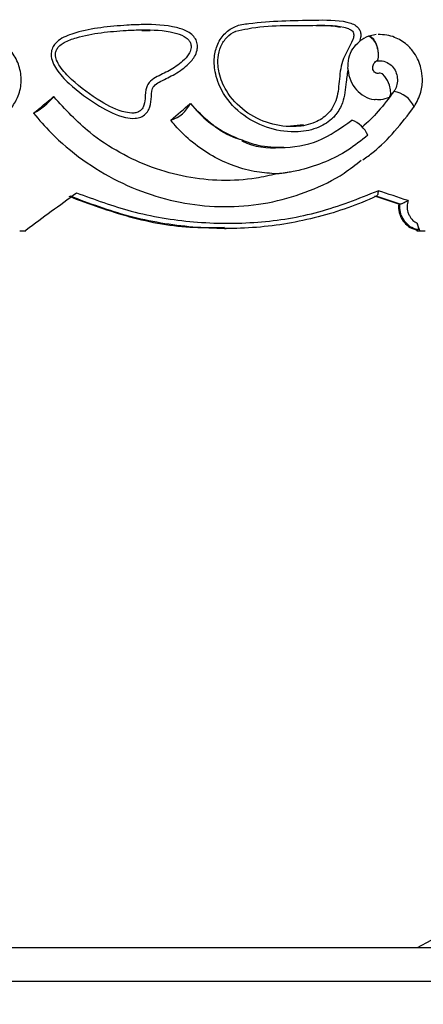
# Model space of a CAD drawing. Header units: millimetres. Extents: x 65 to 121, y 64 to 185.
# Tile 154 of 175: x 99.87 to 101.41, y 129.8 to 133.55. Entities that reach past the tile are written whole.
import ezdxf

# ---------------------------------------------------------------- set-up
doc = ezdxf.new("R2010")
doc.units = ezdxf.units.MM
doc.styles.add('SLDTEXTSTYLE0', font='TXT', dxfattribs={"width": 0.75})
doc.dimstyles.new('SLDDIMSTYLE0', dxfattribs={"dimtxt": 3.5, "dimasz": 3.302, "dimexe": 0, "dimexo": 0.0625, "dimgap": 0.875, "dimtad": 1, "dimdec": 0, "dimlfac": 20, "dimrnd": 1e-09, "dimzin": 12, "dimdsep": 46, "dimtxsty": 'SLDTEXTSTYLE0', "dimsah": 1, "dimcen": 0.09, "dimadec": 0, "dimazin": 3, "dimtfac": 1, "dimtdec": 0, "dimtofl": 0, "dimtmove": 0, "dimatfit": 3, "dimfxl": 0, "dimfrac": 2, "dimtolj": 1, "dimtzin": 12, "dimarcsym": 0})
doc.dimstyles.new('SLDDIMSTYLE1', dxfattribs={"dimtxt": 3.5, "dimasz": 3.302, "dimexe": 0, "dimexo": 0.0625, "dimgap": 0.875, "dimtad": 1, "dimdec": 0, "dimlfac": 20, "dimrnd": 1e-09, "dimzin": 12, "dimdsep": 46, "dimtxsty": 'SLDTEXTSTYLE0', "dimsah": 1, "dimcen": 0.09, "dimadec": 0, "dimazin": 3, "dimtfac": 1, "dimtdec": 0, "dimtmove": 0, "dimatfit": 0, "dimfxl": 0, "dimfrac": 2, "dimtolj": 1, "dimtzin": 12, "dimarcsym": 0})

# ---------------------------------------------------------------- blocks, each defined once
blk = doc.blocks.new('_D')
at = {"color": 7, "linetype": 'Continuous', "lineweight": 18}
for p, q in [((87.9732, 185.0116), (121.2937, 185.0116)), ((120.2937, 185.0116), (120.2937, 118.6561)), ((85.3725, 118.6561), (121.2937, 118.6561))]:
    blk.add_line(p, q, dxfattribs=at)
for points in [[(120.2937, 185.0116), (119.7857, 181.7096), (120.8017, 181.7096)], [(120.2937, 118.6561), (120.8017, 121.9581), (119.7857, 121.9581)]]:
    blk.add_solid(points, dxfattribs=at)
at = {"color": 7, "linetype": 'Continuous', "lineweight": 18, "insert": (115.782, 153.7638), "char_height": 3.5, "attachment_point": 1, "rotation": 90, "style": 'SLDTEXTSTYLE0'}
blk.add_mtext('1327', dxfattribs=at)
blk = doc.blocks.new('_D_1')
at = {"color": 7, "linetype": 'Continuous', "lineweight": 18}
for p, q in [((86.2605, 139.3984), (111.3595, 139.3984)), ((110.3595, 139.3984), (110.3595, 118.6561)), ((85.3725, 118.6561), (111.3595, 118.6561))]:
    blk.add_line(p, q, dxfattribs=at)
for points in [[(110.3595, 139.3984), (109.8515, 136.0964), (110.8675, 136.0964)], [(110.3595, 118.6561), (110.8675, 121.9581), (109.8515, 121.9581)]]:
    blk.add_solid(points, dxfattribs=at)
at = {"color": 7, "linetype": 'Continuous', "lineweight": 18, "insert": (105.8477, 126.8513), "char_height": 3.5, "attachment_point": 1, "rotation": 90, "style": 'SLDTEXTSTYLE0'}
blk.add_mtext('415', dxfattribs=at)

msp = doc.modelspace()

# ---------------------------------------------------------------- linework, layer by layer
at = {"color": 7, "linetype": 'Continuous', "lineweight": 25}
for p, q in [((100.33407, 133.51194), (100.3656, 133.51175)), ((101.20067, 133.49099), (101.19918, 133.49046)), ((101.22767, 133.49608), (101.20067, 133.49099)), ((100.95088, 133.15289), (100.90137, 133.14727)), ((101.31861, 132.84964), (101.31379, 132.84964)), ((101.31861, 132.84964), (101.31936, 132.84961)), ((100.64997, 132.75676), (100.6556, 132.75676)), ((101.38667, 132.75236), (101.38112, 132.75236)), ((99.86852, 132.74799), (99.89164, 132.74799)), ((101.38261, 132.74799), (101.39406, 132.74799)), ((101.39406, 132.74799), (101.4149, 132.74799)), ((99.75752, 130.01567), (101.53681, 130.01567))]:
    msp.add_line(p, q, dxfattribs=at)
at = {"color": 1, "linetype": 'Continuous', "lineweight": 25}
msp.add_line((99.75752, 129.88773), (101.53681, 129.88773), dxfattribs=at)
at = {"color": 7, "linetype": 'Continuous', "lineweight": 25, "flags": 128}
msp.add_lwpolyline([(101.27879, 133.25776), (101.28069, 133.26008), (101.28363, 133.2707), (101.28278, 133.28606), (101.27828, 133.3039), (101.27079, 133.32156), (101.26141, 133.33645), (101.25154, 133.34636), (101.24263, 133.34982)], dxfattribs=at)
at = {"color": 7, "linetype": 'Continuous', "lineweight": 25}
for centre, radius, start, end in [((101.17125, 133.43412), 0.06288, 8.04374, 63.63206), ((99.80364, 133.41694), 0.2501, 298.17537, 321.04241), ((100.40552, 133.29202), 0.12815, 288.35007, 332.94133), ((99.92131, 133.19848), 0.00205, 270.22078, 281.89378), ((100.44463, 133.17701), 0.00674, 270.26572, 280.57316), ((101.09628, 133.06858), 0.10906, 23.81725, 68.91297), ((99.36814, 133.90174), 4.37867, 297.43912, 346.0122)]:
    msp.add_arc(centre, radius, start, end, dxfattribs=at)
at = {"color": 1, "linetype": 'Continuous', "lineweight": 25}
msp.add_arc((101.27851, 133.17627), 0.10476, 25.67803, 80.67784, dxfattribs=at)
at = {"color": 7, "linetype": 'Continuous', "lineweight": 25}
for centre, major_axis, ratio, start_param, end_param in [((99.37181, 133.22806), (4.56893, 3.72572), 0.0632129, 4.7812894, 4.798218), ((99.37181, 133.202), (4.55295, 3.71521), 0.1207641, 4.8508702, 4.8677648), ((99.37181, 133.08542), (4.5738, -1.33547), 0.0785768, 1.1467182, 1.1742751), ((99.37181, 133.32699), (4.5525, 3.30552), 0.137092, 4.7273393, 4.7696428), ((99.37181, 133.06452), (4.53379, -1.32967), 0.0788673, 1.1513987, 1.1736156), ((99.36623, 133.06628), (4.55378, -1.33553), 0.0788673, 1.1507737, 1.1729224), ((99.37181, 135.32632), (4.41804, 15.06425), 0.0788673, 4.5635589, 4.5638536), ((99.37181, 134.84336), (-4.39169, 12.12701), 0.0932663, 4.5050693, 4.5054354), ((99.37181, 134.84336), (-4.43043, 12.23398), 0.0932663, 4.506602, 4.5090019)]:
    msp.add_ellipse(centre, major_axis=major_axis, ratio=ratio, start_param=start_param, end_param=end_param, dxfattribs=at)
for points, knots in [([(101.12026, 133.36678), (101.11793, 133.34984), (101.11193, 133.30626), (101.10641, 133.2441), (101.08214, 133.19979), (101.05271, 133.16683), (101.00563, 133.13704), (100.92189, 133.12033), (100.82108, 133.1333), (100.71936, 133.18277), (100.64737, 133.25892), (100.61346, 133.33981), (100.60789, 133.40594), (100.62114, 133.46118), (100.64956, 133.50343), (100.69232, 133.53185), (100.80994, 133.54885), (100.95152, 133.55075), (101.08373, 133.55329), (101.1369, 133.53864), (101.15349, 133.52959), (101.16442, 133.51684), (101.16938, 133.50353), (101.16999, 133.48731), (101.16653, 133.47676), (101.16446, 133.47043)], [0, 0, 0, 0, 0.0330521, 0.0850248, 0.1182276, 0.1295692, 0.1729854, 0.2282613, 0.3019743, 0.3764132, 0.4509845, 0.5022605, 0.5433789, 0.5765274, 0.609905, 0.6401978, 0.6753671, 0.8459882, 0.9313252, 0.9456894, 0.9601581, 0.9693782, 0.9786291, 0.987196, 1, 1, 1, 1]), ([(100.27765, 133.53239), (100.29833, 133.53326), (100.36156, 133.5359), (100.44072, 133.53256), (100.50403, 133.51214), (100.529, 133.49428), (100.54216, 133.47636), (100.54755, 133.45653), (100.54572, 133.43425), (100.5338, 133.40672), (100.5032, 133.37257), (100.45572, 133.34151), (100.41092, 133.3214), (100.38274, 133.30467), (100.37025, 133.28176), (100.37163, 133.25014), (100.36552, 133.21593), (100.34941, 133.19245), (100.33055, 133.18069), (100.30379, 133.17531), (100.24794, 133.18299), (100.16052, 133.22757), (100.07261, 133.29143), (100.0151, 133.3518), (99.993, 133.39053), (99.98666, 133.41754), (99.99076, 133.44146), (100.00238, 133.46186), (100.03181, 133.48683), (100.09259, 133.50847), (100.17869, 133.52438), (100.24421, 133.52968), (100.27765, 133.53239)], [0, 0, 0, 0, 0.0431552, 0.13198, 0.164299, 0.1810657, 0.1951833, 0.2093565, 0.2220208, 0.2400831, 0.2698013, 0.3156669, 0.3568954, 0.3736738, 0.3815954, 0.4091121, 0.4362739, 0.4511747, 0.4662242, 0.4811884, 0.5072256, 0.5818159, 0.6810468, 0.7305631, 0.7510543, 0.7717551, 0.7856645, 0.7995833, 0.8188931, 0.8634731, 0.9303222, 1, 1, 1, 1]), ([(100.27481, 133.51243), (100.24283, 133.51014), (100.17897, 133.50557), (100.09935, 133.49011), (100.04983, 133.47301), (100.02678, 133.45903), (100.0151, 133.44934), (100.00648, 133.43474), (100.00359, 133.41768), (100.00888, 133.39693), (100.0284, 133.36314), (100.08284, 133.30618), (100.16639, 133.24532), (100.24845, 133.20295), (100.29823, 133.19562), (100.31872, 133.19949), (100.33176, 133.20745), (100.34355, 133.22491), (100.34793, 133.25624), (100.34768, 133.28929), (100.36339, 133.31798), (100.39469, 133.33826), (100.4406, 133.35836), (100.48499, 133.38748), (100.51192, 133.41717), (100.52156, 133.43885), (100.52296, 133.45436), (100.51937, 133.46753), (100.50998, 133.48006), (100.48965, 133.49434), (100.43131, 133.51278), (100.35615, 133.51583), (100.29505, 133.51327), (100.27481, 133.51243)], [0, 0, 0, 0, 0.07296585, 0.14574094, 0.1834882, 0.18994308, 0.206375, 0.21689951, 0.22719557, 0.2442355, 0.26348258, 0.31424861, 0.41943438, 0.49637318, 0.52035295, 0.53227857, 0.54306393, 0.55398028, 0.57842313, 0.61237509, 0.62638681, 0.64999952, 0.69525278, 0.74190867, 0.76994166, 0.78496003, 0.79429514, 0.80423609, 0.81477885, 0.82900929, 0.86026016, 0.95369975, 1, 1, 1, 1]), ([(100.69237, 133.50881), (100.69188, 133.5086), (100.67967, 133.50352), (100.65675, 133.4876), (100.63325, 133.45181), (100.62194, 133.40396), (100.62705, 133.34451), (100.65816, 133.2702), (100.72503, 133.1993), (100.82009, 133.1529), (100.91411, 133.14068), (100.99101, 133.15592), (101.03335, 133.18271), (101.05905, 133.21169), (101.08052, 133.25194), (101.08699, 133.3183), (101.09461, 133.40168), (101.13067, 133.45238), (101.14265, 133.48904), (101.14246, 133.49906), (101.1399, 133.50618), (101.1334, 133.51378), (101.12139, 133.5201), (101.07286, 133.53346), (100.94436, 133.52932), (100.80493, 133.53489), (100.70772, 133.51236), (100.69237, 133.50881)], [0, 0, 0, 0, 0.001084, 0.0266991, 0.0542205, 0.0834317, 0.1207375, 0.1682388, 0.2382567, 0.3087958, 0.3786105, 0.4299945, 0.4689061, 0.4788449, 0.5079975, 0.5570189, 0.6073029, 0.6676986, 0.6773804, 0.6821402, 0.6868182, 0.6919966, 0.7024031, 0.7148289, 0.7978255, 0.9680745, 1, 1, 1, 1]), ([(100.99759, 133.53054), (101.00663, 133.53094), (101.0293, 133.53196), (101.06059, 133.53056), (101.08262, 133.52671), (101.09143, 133.52517)], [0, 0, 0, 0, 0.2850466, 0.7141617, 1, 1, 1, 1]), ([(99.83871, 133.21871), (99.84778, 133.23299), (99.86727, 133.26366), (99.87734, 133.31967), (99.86898, 133.37774), (99.84176, 133.42991), (99.79882, 133.47034), (99.74474, 133.49432), (99.69482, 133.49904), (99.66586, 133.49302), (99.65609, 133.49099)], [0, 0, 0, 0, 0.1177007, 0.2528025, 0.3873474, 0.5217478, 0.6568763, 0.7930962, 0.930193, 1, 1, 1, 1]), ([(101.12026, 133.36678), (101.12066, 133.38008), (101.12148, 133.40668), (101.13679, 133.44358), (101.15531, 133.46156), (101.16446, 133.47043)], [0, 0, 0, 0, 0.33614575, 0.672121, 1, 1, 1, 1]), ([(101.19918, 133.49046), (101.18722, 133.48494), (101.17503, 133.47932), (101.16465, 133.47059), (101.16446, 133.47043)], [0, 0, 0, 0, 0.98154444, 1, 1, 1, 1]), ([(101.20067, 133.49099), (101.20203, 133.49081), (101.20573, 133.49031), (101.21267, 133.48507), (101.22072, 133.4745), (101.22796, 133.46031), (101.23185, 133.44911), (101.2334, 133.44333), (101.23351, 133.44292)], [0, 0, 0, 0, 0.1250119, 0.3396015, 0.5542995, 0.7690669, 0.983834, 1, 1, 1, 1]), ([(101.37289, 133.22154), (101.38269, 133.23935), (101.40065, 133.27197), (101.40613, 133.32429), (101.40071, 133.36523), (101.38944, 133.39808), (101.3722, 133.4293), (101.34312, 133.4622), (101.30595, 133.48462), (101.26799, 133.49583), (101.24647, 133.49633), (101.23526, 133.49659)], [0, 0, 0, 0, 0.160441, 0.2938116, 0.4006651, 0.4810428, 0.5662463, 0.6807423, 0.8254237, 0.9091138, 1, 1, 1, 1]), ([(101.23103, 133.39684), (101.2313, 133.39694), (101.2336, 133.39777), (101.2361, 133.4041), (101.23771, 133.41564), (101.23659, 133.42913), (101.23466, 133.43851), (101.23361, 133.44253), (101.23351, 133.44292)], [0, 0, 0, 0, 0.0346461, 0.2917236, 0.5493555, 0.8074337, 0.9812216, 1, 1, 1, 1]), ([(101.22768, 133.34992), (101.22646, 133.35036), (101.22313, 133.35159), (101.21883, 133.35618), (101.21546, 133.36286), (101.21433, 133.37076), (101.21561, 133.37904), (101.21938, 133.38697), (101.22546, 133.39398), (101.23093, 133.3969), (101.23373, 133.3984)], [0, 0, 0, 0, 0.0734995, 0.200965, 0.3277424, 0.4548859, 0.5839209, 0.7166036, 0.8545855, 1, 1, 1, 1]), ([(101.23108, 133.39655), (101.23273, 133.39662), (101.23679, 133.3968), (101.24079, 133.39673), (101.24317, 133.39668)], [0, 0, 0, 0, 0.4057619, 1, 1, 1, 1]), ([(101.24268, 133.39644), (101.24335, 133.39651), (101.25279, 133.39749), (101.26985, 133.39133), (101.29007, 133.37647), (101.30357, 133.35578), (101.30998, 133.33124), (101.3085, 133.30661), (101.30183, 133.28931), (101.29659, 133.28134), (101.29548, 133.27965)], [0, 0, 0, 0, 0.0138956, 0.1934142, 0.3483896, 0.5103027, 0.656565, 0.8165984, 0.9610802, 1, 1, 1, 1]), ([(101.12026, 133.36678), (101.12038, 133.36466), (101.1213, 133.34873), (101.12884, 133.3194), (101.15096, 133.28428), (101.18251, 133.26013), (101.21015, 133.24837), (101.22567, 133.2495), (101.22846, 133.24971)], [0, 0, 0, 0, 0.0349176, 0.2629463, 0.4911228, 0.7199461, 0.9497294, 1, 1, 1, 1]), ([(101.24263, 133.34982), (101.24016, 133.34919), (101.23522, 133.34792), (101.22973, 133.34827), (101.22747, 133.34961), (101.22745, 133.34962)], [0, 0, 0, 0, 0.4980741, 0.9963606, 1, 1, 1, 1]), ([(101.29548, 133.27965), (101.27634, 133.25367), (101.23993, 133.20427), (101.1957, 133.16276), (101.17473, 133.14308)], [0, 0, 0, 0, 0.5258406, 1, 1, 1, 1]), ([(100.8491, 132.96534), (100.82281, 132.95936), (100.7537, 132.94364), (100.63768, 132.93686), (100.50418, 132.95057), (100.37336, 132.98648), (100.24941, 133.04363), (100.11789, 133.1295), (100.04238, 133.21158), (99.99812, 133.25969)], [0, 0, 0, 0, 0.0873049, 0.2295584, 0.3717983, 0.5140466, 0.6562784, 0.7985091, 1, 1, 1, 1]), ([(101.22847, 133.2498), (101.23437, 133.24921), (101.25157, 133.2475), (101.26801, 133.2537), (101.2788, 133.25777)], [0, 0, 0, 0, 0.3434646, 1, 1, 1, 1]), ([(100.51964, 133.23372), (100.54173, 133.20873), (100.59403, 133.14954), (100.66448, 133.11673), (100.70518, 133.09777)], [0, 0, 0, 0, 0.4223453, 1, 1, 1, 1]), ([(100.71882, 133.09325), (100.70658, 133.09695), (100.66237, 133.11031), (100.59278, 133.15583), (100.54539, 133.20629), (100.52155, 133.23167)], [0, 0, 0, 0, 0.1598868, 0.5775086, 1, 1, 1, 1]), ([(101.17748, 133.01894), (101.19068, 133.02853), (101.23451, 133.06038), (101.30157, 133.12722), (101.34882, 133.18976), (101.37293, 133.22167)], [0, 0, 0, 0, 0.1742667, 0.5786539, 1, 1, 1, 1]), ([(99.92132, 133.19643), (99.94306, 133.17124), (99.99964, 133.10569), (100.10666, 133.0158), (100.24172, 132.93405), (100.38621, 132.87646), (100.53574, 132.84389), (100.68631, 132.83663), (100.83448, 132.85485), (100.97553, 132.89869), (101.0898, 132.95281), (101.14973, 133.00079), (101.17122, 133.018)], [0, 0, 0, 0, 0.06934191, 0.18043715, 0.29052243, 0.39993516, 0.50819525, 0.61607311, 0.72395898, 0.83182991, 0.93970699, 1, 1, 1, 1]), ([(100.8491, 132.96534), (100.82384, 132.96708), (100.7395, 132.97289), (100.59954, 133.02504), (100.4952, 133.10888), (100.4503, 133.16342), (100.44466, 133.17027)], [0, 0, 0, 0, 0.1661068, 0.5546359, 0.9440263, 1, 1, 1, 1]), ([(100.71617, 133.09156), (100.71698, 133.09109), (100.761, 133.06601), (100.86439, 133.06049), (101.01166, 133.08102), (101.09365, 133.14014), (101.13552, 133.17033)], [0, 0, 0, 0, 0.0061397, 0.3325439, 0.6591648, 1, 1, 1, 1]), ([(100.87577, 133.06551), (100.84269, 133.06586), (100.78907, 133.06643), (100.73827, 133.08582), (100.71882, 133.09325)], [0, 0, 0, 0, 0.6169973, 1, 1, 1, 1]), ([(101.19605, 133.11262), (101.17119, 133.09277), (101.12145, 133.05308), (101.03511, 133.00896), (100.96368, 132.98516), (100.9146, 132.97448), (100.89366, 132.97077), (100.87913, 132.9686), (100.86817, 132.96717), (100.86009, 132.96626), (100.85432, 132.9657), (100.85116, 132.96544), (100.84966, 132.96535), (100.84922, 132.96534), (100.8491, 132.96534)], [0, 0, 0, 0, 0.2511974, 0.5024132, 0.7602534, 0.8351197, 0.8861808, 0.9212678, 0.9456376, 0.9691764, 0.9826842, 0.9912009, 0.9974384, 1, 1, 1, 1]), ([(100.08473, 132.89305), (100.15406, 132.86774), (100.30001, 132.81447), (100.53426, 132.77596), (100.77567, 132.77476), (101.01455, 132.81281), (101.16085, 132.87142), (101.23506, 132.90116)], [0, 0, 0, 0, 0.18148314, 0.38204692, 0.58849865, 0.79125947, 1, 1, 1, 1]), ([(101.23506, 132.90116), (101.23506, 132.90107), (101.23514, 132.89951), (101.23515, 132.89562), (101.23454, 132.88988), (101.23305, 132.88464), (101.23094, 132.88097), (101.22922, 132.8803), (101.22837, 132.87996)], [0, 0, 0, 0, 0.0080226, 0.1500555, 0.3745593, 0.5868986, 0.7933526, 1, 1, 1, 1]), ([(100.05554, 132.87991), (100.13234, 132.85172), (100.28811, 132.79454), (100.49072, 132.75788), (100.61112, 132.76077), (100.64997, 132.7617)], [0, 0, 0, 0, 0.3971021, 0.8054932, 1, 1, 1, 1]), ([(101.22837, 132.87996), (101.22833, 132.87994), (101.15742, 132.8474), (101.00866, 132.79486), (100.77245, 132.75433), (100.52864, 132.75627), (100.28792, 132.79516), (100.13561, 132.85218), (100.06153, 132.87991)], [0, 0, 0, 0, 0.0001032, 0.2018354, 0.4035303, 0.6059077, 0.8082998, 1, 1, 1, 1]), ([(101.34948, 132.86346), (101.34943, 132.86343), (101.34599, 132.8615), (101.33981, 132.85797), (101.33171, 132.85373), (101.32611, 132.85122), (101.32193, 132.84975), (101.32021, 132.84965), (101.31936, 132.84961)], [0, 0, 0, 0, 0.00527346, 0.33471797, 0.56170944, 0.71302993, 0.85633251, 1, 1, 1, 1]), ([(101.34948, 132.86346), (101.34788, 132.85631), (101.3446, 132.84159), (101.34774, 132.82154), (101.35531, 132.80304), (101.36677, 132.78738), (101.37862, 132.78028), (101.3842, 132.77694)], [0, 0, 0, 0, 0.2111518, 0.4345272, 0.5700893, 0.7977387, 1, 1, 1, 1]), ([(101.31379, 132.84964), (101.31361, 132.84671), (101.31281, 132.83384), (101.31654, 132.8108), (101.32984, 132.78415), (101.35045, 132.76375), (101.36901, 132.75498), (101.37952, 132.75271), (101.38112, 132.75236)], [0, 0, 0, 0, 0.0655213, 0.2878323, 0.5101045, 0.7334977, 0.9595265, 1, 1, 1, 1]), ([(101.38667, 132.75236), (101.38123, 132.75378), (101.36681, 132.75753), (101.34586, 132.77169), (101.33021, 132.79217), (101.3204, 132.81607), (101.31761, 132.83475), (101.31844, 132.84715), (101.31861, 132.84964)], [0, 0, 0, 0, 0.1365944, 0.3617053, 0.5873322, 0.7219971, 0.944214, 1, 1, 1, 1]), ([(101.3842, 132.77694), (101.3852, 132.77379), (101.38712, 132.76775), (101.38856, 132.76017), (101.38873, 132.75487), (101.38789, 132.75259), (101.38694, 132.75241), (101.38667, 132.75236)], [0, 0, 0, 0, 0.2666964, 0.5117939, 0.7155831, 0.9205334, 1, 1, 1, 1])]:
    msp.add_open_spline(points, degree=3, knots=knots, dxfattribs=at)

# ---------------------------------------------------------------- dimensions: what is measured, and where the dimension line sits
at = {"color": 7, "linetype": 'Continuous', "lineweight": 18}
for base, p1, dimstyle, picture, middle in [((120.2937, 118.65612), (86.97315, 185.01157), 'SLDDIMSTYLE0', '_D', (120.2937, 158.93601)), ((110.35947, 118.65612), (85.2605, 139.39842), 'SLDDIMSTYLE1', '_D_1', (110.35947, 130.73047))]:
    dim = msp.add_linear_dim(base=base, p1=p1, p2=(84.37246, 118.65612), angle=90, dimstyle=dimstyle, dxfattribs=at)
    dim.commit()
    dim.dimension.update_dxf_attribs({"geometry": picture, "text_midpoint": middle, "dimtype": 160})

doc.saveas('drawing.dxf')
